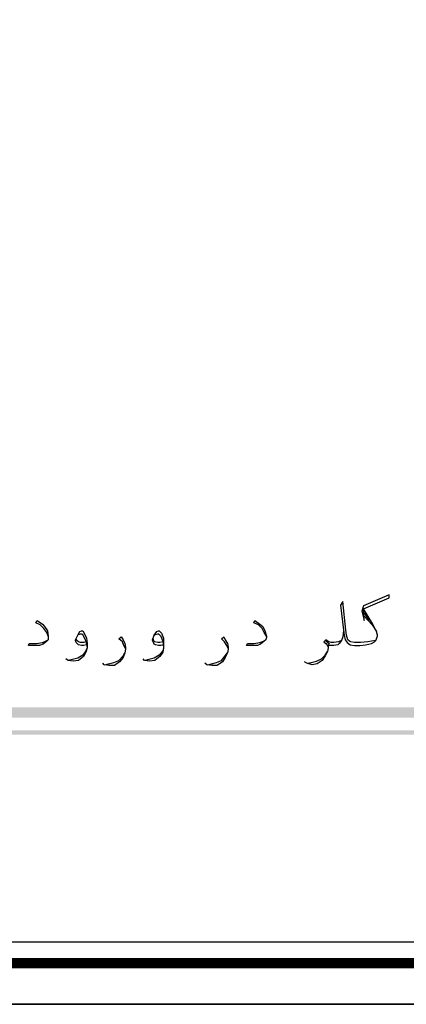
# Model space of a CAD drawing. Header units: metres. Extents: x -18 to 342, y 4 to 63.
# Tile 41 of 173: x 91 to 96, y 4 to 17. Entities that reach past the tile are written whole.
import ezdxf

# ---------------------------------------------------------------- set-up
doc = ezdxf.new("R2010")
doc.units = ezdxf.units.M
doc.header["$MEASUREMENT"] = 0
for name, color, linetype in [('PDF4_KADR', 7, 'Continuous'), ('PDF4_textt', 7, 'Continuous'), ('PDF4_wall', 7, 'Continuous')]:
    doc.layers.add(name, color=color, linetype=linetype)

msp = doc.modelspace()

# ---------------------------------------------------------------- linework, layer by layer
at = {"layer": 'PDF4_KADR', "lineweight": 25}
for points in [[(77.861, 4.013), (161.951, 4.013), (161.951, 63.476), (77.861, 63.476)], [(77.861, 63.476), (161.951, 63.476), (161.951, 4.013), (77.861, 4.013)], [(78.68, 4.832), (161.007, 4.832), (161.007, 62.657), (78.68, 62.657)]]:
    msp.add_lwpolyline(points, close=True, dxfattribs=at)
at = {"layer": 'PDF4_KADR', "lineweight": 0, "const_width": 0.135}
msp.add_lwpolyline([(78.401, 62.937), (78.401, 4.552), (161.277, 4.552), (161.277, 62.937)], close=True, dxfattribs=at)
at = {"layer": 'PDF4_textt', "transparency": 33554559}
for points in [[(83.274, 7.904), (83.274, 7.769), (102.479, 7.904)], [(83.274, 7.769), (102.479, 7.904), (102.479, 7.769)], [(83.929, 7.605), (83.929, 7.548), (101.824, 7.605)], [(83.929, 7.548), (101.824, 7.605), (101.824, 7.548)]]:
    msp.add_solid(points, dxfattribs=at)
at = {"layer": 'PDF4_wall', "lineweight": 25}
for points in [[(95.611, 8.78), (95.554, 8.771), (95.506, 8.761), (95.409, 8.752), (95.371, 8.752), (95.332, 8.752), (95.284, 8.761), (95.265, 8.771), (95.245, 8.79), (95.226, 8.848), (95.217, 8.915), (95.178, 9.291), (95.149, 9.243), (95.188, 8.915), (95.197, 8.848), (95.207, 8.79), (95.236, 8.752), (95.274, 8.723), (95.332, 8.713), (95.371, 8.713), (95.4, 8.713), (95.477, 8.723), (95.554, 8.742), (95.592, 8.761), (95.611, 8.78), (95.631, 8.838), (95.631, 8.848), (95.621, 8.896), (95.573, 8.992), (95.448, 9.195), (95.785, 9.339), (95.785, 9.378), (95.448, 9.233), (95.428, 9.166), (95.457, 9.04), (95.448, 9.195)], [(91.316, 8.838), (91.297, 8.886), (91.258, 8.935), (91.21, 8.983), (91.152, 9.012), (91.171, 9.04), (91.239, 8.992), (91.268, 8.963), (91.306, 8.906), (91.316, 8.838), (91.316, 8.819), (91.316, 8.79), (91.297, 8.771), (91.249, 8.732), (91.2, 8.713), (91.114, 8.713), (91.056, 8.713), (91.066, 8.742), (91.162, 8.742), (91.239, 8.752), (91.277, 8.771), (91.316, 8.79)], [(94.176, 8.838), (94.148, 8.886), (94.119, 8.935), (94.07, 8.983), (94.013, 9.012), (94.022, 9.04), (94.09, 8.992), (94.128, 8.963), (94.157, 8.906), (94.176, 8.838), (94.176, 8.819), (94.167, 8.79), (94.148, 8.771), (94.099, 8.732), (94.061, 8.713), (93.965, 8.713), (93.916, 8.713), (93.926, 8.742), (94.013, 8.742), (94.09, 8.752), (94.138, 8.771), (94.167, 8.79)], [(95.457, 9.137), (95.525, 9.04)], [(95.457, 9.098), (95.563, 8.983), (95.621, 8.896)], [(91.817, 8.723), (91.778, 8.713), (91.749, 8.713), (91.711, 8.723), (91.701, 8.732), (91.682, 8.752), (91.672, 8.78), (91.672, 8.79), (91.701, 8.848), (91.73, 8.896), (91.749, 8.906), (91.769, 8.906), (91.788, 8.877), (91.817, 8.809), (91.826, 8.742), (91.826, 8.684), (91.807, 8.626), (91.778, 8.569), (91.711, 8.52), (91.643, 8.511), (91.576, 8.52), (91.547, 8.54)], [(92.828, 8.723), (92.79, 8.713), (92.761, 8.713), (92.722, 8.723), (92.703, 8.732), (92.693, 8.752), (92.684, 8.78), (92.684, 8.79), (92.703, 8.848), (92.741, 8.896), (92.761, 8.906), (92.77, 8.906), (92.799, 8.877), (92.828, 8.809), (92.828, 8.742), (92.828, 8.684), (92.818, 8.626), (92.78, 8.569), (92.712, 8.52), (92.645, 8.511), (92.578, 8.52), (92.558, 8.54)], [(95.188, 8.915), (95.178, 8.829), (95.159, 8.78), (95.13, 8.742), (95.111, 8.723), (95.062, 8.713), (95.034, 8.713), (95.005, 8.713), (94.985, 8.723), (94.985, 8.684), (94.976, 8.636), (94.947, 8.578), (94.908, 8.52), (94.841, 8.472), (94.774, 8.463), (94.706, 8.482), (94.677, 8.501)], [(91.701, 8.848), (91.711, 8.857), (91.74, 8.867), (91.759, 8.867), (91.778, 8.838), (91.798, 8.79), (91.807, 8.771), (91.826, 8.684), (91.807, 8.646), (91.769, 8.588), (91.701, 8.549), (91.634, 8.53), (91.576, 8.52)], [(91.807, 8.761), (91.778, 8.752), (91.74, 8.752), (91.711, 8.761), (91.692, 8.78), (91.682, 8.8)], [(92.327, 8.675), (92.308, 8.713), (92.289, 8.761), (92.241, 8.8), (92.269, 8.829), (92.298, 8.79), (92.318, 8.742), (92.327, 8.694), (92.327, 8.665), (92.318, 8.617), (92.298, 8.559), (92.25, 8.501), (92.183, 8.453), (92.115, 8.453), (92.048, 8.463), (92.029, 8.482)], [(92.703, 8.848), (92.722, 8.857), (92.751, 8.867), (92.761, 8.867), (92.79, 8.838), (92.809, 8.79), (92.818, 8.771), (92.828, 8.684), (92.818, 8.646), (92.77, 8.588), (92.703, 8.549), (92.635, 8.53), (92.587, 8.52)], [(92.818, 8.761), (92.78, 8.752), (92.751, 8.752), (92.712, 8.761), (92.693, 8.78), (92.693, 8.8)], [(93.676, 8.675), (93.656, 8.713), (93.627, 8.761), (93.589, 8.8), (93.618, 8.829), (93.637, 8.79), (93.666, 8.742), (93.676, 8.694), (93.676, 8.665), (93.666, 8.617), (93.637, 8.559), (93.599, 8.501), (93.531, 8.453), (93.464, 8.453), (93.396, 8.463), (93.367, 8.482)], [(95.159, 8.78), (95.14, 8.771), (95.12, 8.761), (95.062, 8.752), (95.034, 8.752), (95.024, 8.752), (94.995, 8.761), (94.957, 8.79), (94.928, 8.761), (94.957, 8.742), (94.976, 8.713), (94.985, 8.694)], [(95.005, 8.732), (94.976, 8.752), (94.947, 8.78)], [(92.058, 8.463), (92.106, 8.472), (92.173, 8.492), (92.241, 8.52), (92.298, 8.578), (92.318, 8.617)], [(93.406, 8.463), (93.454, 8.472), (93.522, 8.492), (93.589, 8.52), (93.637, 8.578), (93.666, 8.617)], [(94.716, 8.482), (94.764, 8.492), (94.831, 8.511), (94.899, 8.54), (94.947, 8.588), (94.976, 8.636)]]:
    msp.add_lwpolyline(points, dxfattribs=at)

doc.saveas('drawing.dxf')
